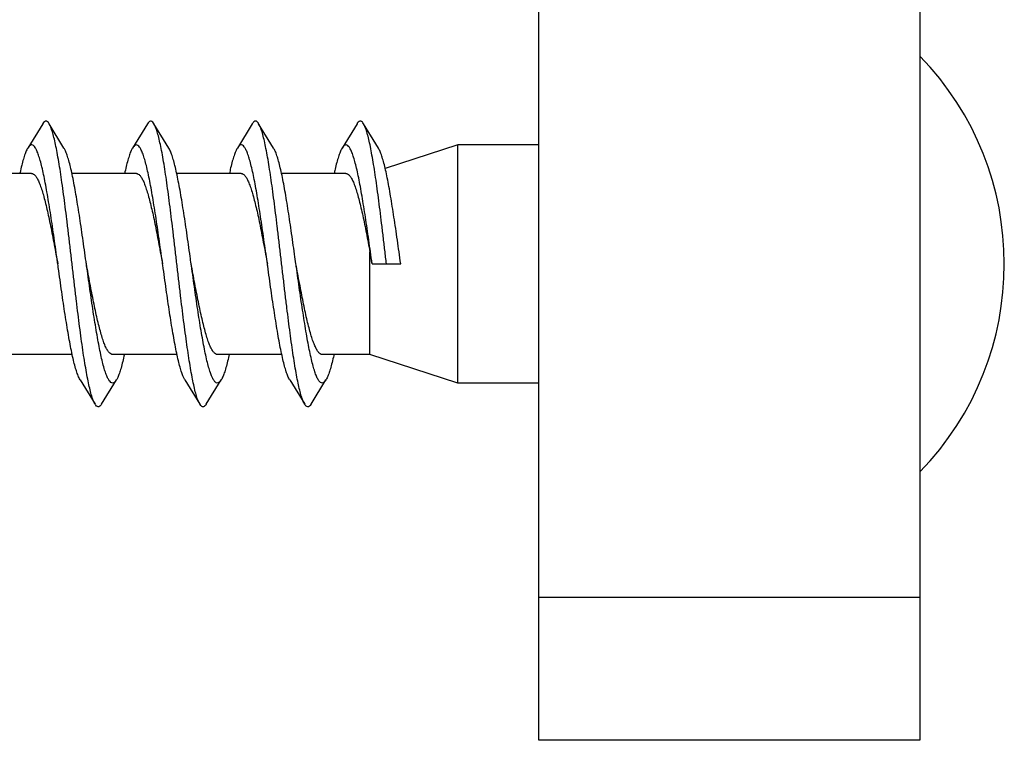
# Model space of a CAD drawing. Header units: millimetres. Extents: x 177 to 351, y 32 to 305.
# Tile 37 of 80: x 298.25 to 300.32, y 85.97 to 87.48. Entities that reach past the tile are written whole.
import ezdxf

# ---------------------------------------------------------------- set-up
doc = ezdxf.new("R2010")
doc.units = ezdxf.units.MM
doc.header["$LTSCALE"] = 30.734
doc.layers.get('0').update_dxf_attribs({"linetype": 'CONTINUOUS'})

msp = doc.modelspace()

# ---------------------------------------------------------------- linework, layer by layer
at = {"color": 7, "linetype": 'Continuous'}
for p, q in [((299.3448, 85.9695), (299.3448, 93.9695)), ((300.1448, 93.9695), (300.1448, 85.9695)), ((298.3031, 87.264), (298.2718, 87.2129)), ((298.3478, 87.2129), (298.3165, 87.264)), ((298.5231, 87.264), (298.4918, 87.2129)), ((298.5678, 87.2129), (298.5365, 87.264)), ((298.7431, 87.264), (298.7118, 87.2129)), ((298.7878, 87.2129), (298.7565, 87.264)), ((298.9631, 87.264), (298.9318, 87.2129)), ((299.0078, 87.2129), (298.9765, 87.264)), ((299.1748, 87.2195), (299.0222, 87.1699)), ((299.1748, 86.7195), (299.1748, 87.2195)), ((299.3448, 87.2195), (299.1748, 87.2195)), ((298.2798, 87.1595), (298.1446, 87.1595)), ((298.4998, 87.1595), (298.3646, 87.1595)), ((298.7198, 87.1595), (298.5846, 87.1595)), ((298.9398, 87.1595), (298.8046, 87.1595)), ((298.9901, 86.7795), (298.9901, 86.9947)), ((298.9948, 86.9695), (299.0548, 86.9695)), ((298.365, 86.7795), (298.2298, 86.7795)), ((298.585, 86.7795), (298.4498, 86.7795)), ((298.805, 86.7795), (298.6698, 86.7795)), ((298.9901, 86.7795), (298.8898, 86.7795)), ((299.1748, 86.7195), (298.9901, 86.7795)), ((298.3818, 86.726), (298.4131, 86.675)), ((298.4265, 86.675), (298.4578, 86.726)), ((298.6018, 86.726), (298.6331, 86.675)), ((298.6465, 86.675), (298.6778, 86.726)), ((298.8218, 86.726), (298.8531, 86.675)), ((298.8665, 86.675), (298.8978, 86.726)), ((299.3448, 86.7195), (299.1748, 86.7195)), ((300.1448, 85.9695), (299.3448, 85.9695))]:
    msp.add_line(p, q, dxfattribs=at)
at = {"color": 9, "linetype": 'Continuous'}
msp.add_line((300.1448, 86.2695), (299.3448, 86.2695), dxfattribs=at)
at = {"color": 7, "linetype": 'Continuous'}
for centre, radius, start, end in [((299.6958, 86.9695), 0.6261, 315.8201, 44.1843), ((293.0596, 85.8856), 6.0334, 10.3493, 10.59283)]:
    msp.add_arc(centre, radius, start, end, dxfattribs=at)
for points, knots in [([(298.3165, 87.264), (298.3156, 87.2655), (298.314, 87.2679), (298.3099, 87.2701), (298.3058, 87.2681), (298.304, 87.2656), (298.3031, 87.264), (298.3031, 87.264)], [0, 0, 0, 0, 0.00521492, 0.00888709, 0.01251081, 0.01780854, 0.01793831, 0.01793831, 0.01793831, 0.01793831]), ([(298.4131, 86.675), (298.4123, 86.6762), (298.4103, 86.6802), (298.4073, 86.688), (298.404, 86.6991), (298.4007, 86.7127), (298.3974, 86.7287), (298.394, 86.7469), (298.3907, 86.7671), (298.3873, 86.7892), (298.384, 86.813), (298.3806, 86.8383), (298.3773, 86.8647), (298.3739, 86.8922), (298.3706, 86.9203), (298.3672, 86.9489), (298.3638, 86.9777), (298.3605, 87.0064), (298.3571, 87.0348), (298.3538, 87.0625), (298.3504, 87.0894), (298.3471, 87.1152), (298.3437, 87.1397), (298.3404, 87.1625), (298.337, 87.1836), (298.3337, 87.2027), (298.3303, 87.2196), (298.327, 87.2343), (298.3237, 87.2465), (298.3205, 87.2561), (298.3179, 87.2616), (298.3166, 87.2639), (298.3165, 87.264)], [0, 0, 0, 0, 0.0042966, 0.0134292, 0.0250179, 0.0390472, 0.0553845, 0.0739363, 0.0945109, 0.1169544, 0.1410531, 0.1665863, 0.1933445, 0.2210446, 0.2494895, 0.2783517, 0.307444, 0.3364193, 0.3650942, 0.3931294, 0.4203385, 0.4464162, 0.4711687, 0.4943466, 0.5157497, 0.5351975, 0.5525006, 0.5675454, 0.5801872, 0.5903862, 0.5981097, 0.5983078, 0.5983078, 0.5983078, 0.5983078]), ([(298.5365, 87.264), (298.5363, 87.2643), (298.5352, 87.2661), (298.5332, 87.2687), (298.5288, 87.27), (298.5254, 87.2674), (298.5238, 87.2652), (298.5231, 87.264)], [0, 0, 0, 0, 0.00129467, 0.00620796, 0.00967174, 0.01358475, 0.01794598, 0.01794598, 0.01794598, 0.01794598]), ([(298.6331, 86.675), (298.632, 86.6768), (298.6296, 86.6816), (298.6265, 86.6904), (298.6232, 86.7021), (298.6199, 86.7163), (298.6166, 86.7328), (298.6132, 86.7515), (298.6099, 86.7722), (298.6065, 86.7948), (298.6032, 86.8189), (298.5998, 86.8445), (298.5965, 86.8712), (298.5931, 86.8988), (298.5898, 86.9271), (298.5864, 86.9557), (298.583, 86.9845), (298.5797, 87.0132), (298.5763, 87.0414), (298.573, 87.069), (298.5696, 87.0957), (298.5663, 87.1212), (298.5629, 87.1453), (298.5596, 87.1677), (298.5562, 87.1884), (298.5529, 87.2069), (298.5496, 87.2234), (298.5462, 87.2374), (298.5429, 87.249), (298.5398, 87.2577), (298.5375, 87.2623), (298.5365, 87.264)], [0, 0, 0, 0, 0.0062465, 0.0159683, 0.0281434, 0.0427344, 0.0596145, 0.0786602, 0.0997056, 0.122552, 0.1470246, 0.1728578, 0.1998758, 0.2277635, 0.2563434, 0.2852742, 0.3143711, 0.3432935, 0.3718424, 0.399705, 0.4266627, 0.4524538, 0.4768402, 0.4996234, 0.5205658, 0.5395252, 0.5562939, 0.5707804, 0.5828402, 0.5924486, 0.5983073, 0.5983073, 0.5983073, 0.5983073]), ([(298.7565, 87.264), (298.7561, 87.2647), (298.7547, 87.2667), (298.7522, 87.2694), (298.7478, 87.2696), (298.745, 87.2669), (298.7436, 87.2649), (298.7431, 87.264)], [0, 0, 0, 0, 0.00265862, 0.00711396, 0.01048917, 0.01477346, 0.01794746, 0.01794746, 0.01794746, 0.01794746]), ([(298.8531, 86.675), (298.853, 86.6751), (298.8516, 86.6775), (298.849, 86.6832), (298.8457, 86.693), (298.8424, 86.7053), (298.8391, 86.72), (298.8358, 86.7371), (298.8324, 86.7563), (298.8291, 86.7774), (298.8257, 86.8004), (298.8224, 86.8249), (298.819, 86.8508), (298.8157, 86.8777), (298.8123, 86.9055), (298.809, 86.9339), (298.8056, 86.9626), (298.8022, 86.9914), (298.7989, 87.02), (298.7955, 87.0481), (298.7922, 87.0755), (298.7888, 87.1019), (298.7855, 87.1271), (298.7821, 87.1508), (298.7788, 87.1728), (298.7754, 87.193), (298.7721, 87.2111), (298.7688, 87.2269), (298.7655, 87.2404), (298.7622, 87.2514), (298.7592, 87.259), (298.7572, 87.2628), (298.7565, 87.264)], [0, 0, 0, 0, 0.0005013, 0.0083392, 0.0186486, 0.0314098, 0.0465533, 0.0639708, 0.0834991, 0.105002, 0.1282432, 0.1530724, 0.179198, 0.2064566, 0.2345238, 0.2632182, 0.2922092, 0.3212896, 0.3501508, 0.3785531, 0.4062335, 0.432922, 0.4584107, 0.4824219, 0.5047941, 0.5252705, 0.5437283, 0.5599591, 0.5738784, 0.5853555, 0.5943719, 0.5983086, 0.5983086, 0.5983086, 0.5983086]), ([(298.9765, 87.264), (298.9759, 87.2651), (298.9744, 87.2672), (298.9712, 87.2699), (298.9668, 87.269), (298.9646, 87.2663), (298.9634, 87.2645), (298.9631, 87.264)], [0, 0, 0, 0, 0.00389809, 0.00795052, 0.01136579, 0.01608406, 0.01794714, 0.01794714, 0.01794714, 0.01794714]), ([(299.0248, 86.9695), (299.0237, 86.9791), (299.0214, 86.9982), (299.0181, 87.0267), (299.0147, 87.0547), (299.0114, 87.0819), (299.008, 87.108), (299.0047, 87.1329), (299.0013, 87.1562), (298.998, 87.1778), (298.9946, 87.1975), (298.9913, 87.2151), (298.988, 87.2304), (298.9847, 87.2433), (298.9814, 87.2536), (298.9786, 87.2603), (298.9769, 87.2634), (298.9765, 87.264)], [0, 0, 0, 0, 0.0290431, 0.057831, 0.08607, 0.1135493, 0.1399601, 0.165128, 0.1887575, 0.2107028, 0.2307078, 0.2486516, 0.2643406, 0.2776845, 0.2885784, 0.2970036, 0.2991556, 0.2991556, 0.2991556, 0.2991556]), ([(298.2718, 87.2129), (298.271, 87.2117), (298.2688, 87.2077), (298.2657, 87.1999), (298.2623, 87.1891), (298.2588, 87.1761), (298.2564, 87.1659), (298.2552, 87.1602), (298.255, 87.1595)], [0, 0, 0, 0, 0.00447121, 0.01363032, 0.02498616, 0.03851266, 0.0540667, 0.05620188, 0.05620188, 0.05620188, 0.05620188]), ([(298.3348, 86.9695), (298.3343, 86.973), (298.3326, 86.985), (298.3298, 87.0052), (298.3263, 87.0299), (298.3228, 87.0539), (298.3192, 87.0772), (298.3157, 87.0993), (298.3122, 87.1201), (298.3087, 87.1393), (298.3052, 87.1569), (298.3017, 87.1725), (298.2982, 87.1861), (298.2947, 87.1974), (298.2913, 87.2065), (298.2878, 87.2133), (298.2845, 87.2178), (298.2804, 87.22), (298.2761, 87.2186), (298.2736, 87.2157), (298.2722, 87.2136), (298.2718, 87.2129)], [0, 0, 0, 0, 0.0107855, 0.0361699, 0.0611986, 0.0856005, 0.1091691, 0.1316224, 0.1527944, 0.1724192, 0.1903661, 0.2064121, 0.2204623, 0.2323639, 0.2420774, 0.2495777, 0.2550142, 0.2588936, 0.2625576, 0.2675327, 0.2700295, 0.2700295, 0.2700295, 0.2700295]), ([(298.3948, 86.9695), (298.3943, 86.973), (298.3926, 86.985), (298.3898, 87.0052), (298.3863, 87.0299), (298.3828, 87.0539), (298.3792, 87.0772), (298.3757, 87.0993), (298.3722, 87.1201), (298.3687, 87.1393), (298.3652, 87.1569), (298.3617, 87.1725), (298.3582, 87.1861), (298.3547, 87.1974), (298.3514, 87.2062), (298.349, 87.2111), (298.3478, 87.2129)], [0, 0, 0, 0, 0.0107855, 0.0361699, 0.0611986, 0.0856005, 0.1091691, 0.1316224, 0.1527944, 0.1724192, 0.1903661, 0.2064121, 0.2204623, 0.2323639, 0.2420774, 0.2486279, 0.2486279, 0.2486279, 0.2486279]), ([(298.4918, 87.2129), (298.4907, 87.2112), (298.4883, 87.2066), (298.4851, 87.198), (298.4816, 87.1868), (298.4782, 87.1737), (298.4761, 87.1643), (298.475, 87.1595)], [0, 0, 0, 0, 0.00606089, 0.01564012, 0.02742332, 0.04134739, 0.05620178, 0.05620178, 0.05620178, 0.05620178]), ([(298.5548, 86.9695), (298.5541, 86.9747), (298.5522, 86.9882), (298.5491, 87.01), (298.5456, 87.0346), (298.5421, 87.0585), (298.5386, 87.0815), (298.535, 87.1034), (298.5315, 87.1239), (298.528, 87.1428), (298.5245, 87.16), (298.521, 87.1753), (298.5175, 87.1884), (298.5141, 87.1994), (298.5106, 87.208), (298.5072, 87.2143), (298.5038, 87.2184), (298.4995, 87.22), (298.4954, 87.218), (298.4932, 87.2152), (298.492, 87.2133), (298.4918, 87.2129)], [0, 0, 0, 0, 0.0156749, 0.0410253, 0.0659363, 0.0902116, 0.1135714, 0.1358056, 0.1566904, 0.1760101, 0.1936036, 0.2092747, 0.2229218, 0.2344031, 0.2436915, 0.2507743, 0.2558548, 0.2595577, 0.2633815, 0.2687045, 0.2700278, 0.2700278, 0.2700278, 0.2700278]), ([(298.6148, 86.9695), (298.6141, 86.9747), (298.6122, 86.9882), (298.6091, 87.01), (298.6056, 87.0346), (298.6021, 87.0585), (298.5986, 87.0815), (298.595, 87.1034), (298.5915, 87.1239), (298.588, 87.1428), (298.5845, 87.16), (298.581, 87.1753), (298.5775, 87.1884), (298.5741, 87.1994), (298.5709, 87.2073), (298.5687, 87.2115), (298.5678, 87.2129)], [0, 0, 0, 0, 0.0156749, 0.0410253, 0.0659363, 0.0902116, 0.1135714, 0.1358056, 0.1566904, 0.1760101, 0.1936036, 0.2092747, 0.2229218, 0.2344031, 0.2436915, 0.248629, 0.248629, 0.248629, 0.248629]), ([(298.7118, 87.2129), (298.7104, 87.2107), (298.7078, 87.2054), (298.7044, 87.196), (298.7009, 87.1844), (298.6978, 87.1719), (298.6959, 87.1634), (298.695, 87.1595)], [0, 0, 0, 0, 0.00773159, 0.01773092, 0.02993962, 0.04425157, 0.05619886, 0.05619886, 0.05619886, 0.05619886]), ([(298.7748, 86.9695), (298.7738, 86.9763), (298.7717, 86.9914), (298.7684, 87.0147), (298.7649, 87.0392), (298.7614, 87.063), (298.7579, 87.0858), (298.7544, 87.1074), (298.7509, 87.1277), (298.7474, 87.1463), (298.7439, 87.1631), (298.7404, 87.178), (298.7369, 87.1907), (298.7334, 87.2012), (298.73, 87.2094), (298.7265, 87.2152), (298.723, 87.219), (298.7186, 87.2199), (298.7147, 87.2172), (298.7128, 87.2146), (298.7118, 87.2129)], [0, 0, 0, 0, 0.0205682, 0.0458617, 0.0706589, 0.0947876, 0.1179351, 0.1399388, 0.1605243, 0.179538, 0.1967641, 0.212064, 0.2252974, 0.2363628, 0.2452218, 0.2518973, 0.2566405, 0.260228, 0.2642634, 0.2700252, 0.2700252, 0.2700252, 0.2700252]), ([(298.8348, 86.9695), (298.8338, 86.9763), (298.8317, 86.9914), (298.8284, 87.0147), (298.8249, 87.0392), (298.8214, 87.063), (298.8179, 87.0858), (298.8144, 87.1074), (298.8109, 87.1277), (298.8074, 87.1463), (298.8039, 87.1631), (298.8004, 87.178), (298.7969, 87.1907), (298.7934, 87.2012), (298.7904, 87.2084), (298.7884, 87.212), (298.7878, 87.2129)], [0, 0, 0, 0, 0.0205682, 0.0458617, 0.0706589, 0.0947876, 0.1179351, 0.1399388, 0.1605243, 0.179538, 0.1967641, 0.212064, 0.2252974, 0.2363628, 0.2452218, 0.2486294, 0.2486294, 0.2486294, 0.2486294]), ([(298.9318, 87.2129), (298.9315, 87.2126), (298.9299, 87.2099), (298.9272, 87.2038), (298.9237, 87.194), (298.9202, 87.1819), (298.9174, 87.1701), (298.9157, 87.1624), (298.915, 87.1595)], [0, 0, 0, 0, 0.00126214, 0.00948569, 0.01991039, 0.03253586, 0.0472383, 0.05620223, 0.05620223, 0.05620223, 0.05620223]), ([(298.9948, 86.9695), (298.9936, 86.9779), (298.9913, 86.9946), (298.9878, 87.0195), (298.9842, 87.0439), (298.9807, 87.0675), (298.9772, 87.0901), (298.9737, 87.1114), (298.9702, 87.1314), (298.9667, 87.1497), (298.9632, 87.1661), (298.9597, 87.1806), (298.9562, 87.1929), (298.9528, 87.2029), (298.9493, 87.2107), (298.9459, 87.2161), (298.9422, 87.2194), (298.9378, 87.2196), (298.9344, 87.2168), (298.9326, 87.2143), (298.9318, 87.2129)], [0, 0, 0, 0, 0.0254593, 0.0506733, 0.0753625, 0.099323, 0.1222637, 0.144017, 0.1643073, 0.1829986, 0.1998565, 0.2147765, 0.227591, 0.238241, 0.2466683, 0.2529478, 0.2573788, 0.2609177, 0.2652079, 0.2700299, 0.2700299, 0.2700299, 0.2700299]), ([(299.0548, 86.9695), (299.0536, 86.9779), (299.0513, 86.9946), (299.0478, 87.0195), (299.0442, 87.0439), (299.0407, 87.0675), (299.0372, 87.0901), (299.0337, 87.1114), (299.0302, 87.1314), (299.0267, 87.1497), (299.0232, 87.1661), (299.0197, 87.1806), (299.0162, 87.1929), (299.0128, 87.2029), (299.0099, 87.2094), (299.0082, 87.2124), (299.0078, 87.2129)], [0, 0, 0, 0, 0.0254593, 0.0506733, 0.0753625, 0.099323, 0.1222637, 0.144017, 0.1643073, 0.1829986, 0.1998565, 0.2147765, 0.227591, 0.238241, 0.2466683, 0.248629, 0.248629, 0.248629, 0.248629]), ([(298.2798, 87.1595), (298.2804, 87.1595), (298.2826, 87.1592), (298.286, 87.1568), (298.2898, 87.1522), (298.2935, 87.1455), (298.2972, 87.1368), (298.3009, 87.1262), (298.3047, 87.1138), (298.3084, 87.0997), (298.3122, 87.084), (298.3159, 87.0671), (298.3197, 87.049), (298.3235, 87.0299), (298.3273, 87.0102), (298.331, 86.9899), (298.3335, 86.9763), (298.3348, 86.9695)], [0, 0, 0, 0, 0.0019112, 0.0063114, 0.0121327, 0.0197243, 0.0291514, 0.0404241, 0.0534305, 0.068086, 0.0842076, 0.1016625, 0.1202217, 0.1397149, 0.1598934, 0.1805498, 0.2014389, 0.2014389, 0.2014389, 0.2014389]), ([(298.4998, 87.1595), (298.5004, 87.1595), (298.5026, 87.1592), (298.506, 87.1568), (298.5098, 87.1522), (298.5135, 87.1455), (298.5172, 87.1368), (298.5209, 87.1262), (298.5247, 87.1138), (298.5284, 87.0997), (298.5322, 87.084), (298.536, 87.0671), (298.5397, 87.049), (298.5435, 87.0299), (298.5473, 87.0102), (298.551, 86.9899), (298.5535, 86.9763), (298.5548, 86.9695)], [0, 0, 0, 0, 0.0019118, 0.0063124, 0.0121342, 0.0197261, 0.0291544, 0.040427, 0.0534355, 0.06809, 0.0842146, 0.1016659, 0.1202265, 0.1397164, 0.1598946, 0.1805501, 0.2014389, 0.2014389, 0.2014389, 0.2014389]), ([(298.7198, 87.1595), (298.7204, 87.1595), (298.7226, 87.1592), (298.726, 87.1568), (298.7298, 87.1522), (298.7335, 87.1455), (298.7372, 87.1368), (298.7409, 87.1262), (298.7447, 87.1138), (298.7484, 87.0997), (298.7522, 87.084), (298.756, 87.0671), (298.7597, 87.049), (298.7635, 87.0299), (298.7673, 87.0102), (298.771, 86.9899), (298.7735, 86.9763), (298.7748, 86.9695)], [0, 0, 0, 0, 0.0019121, 0.0063126, 0.0121344, 0.0197261, 0.0291542, 0.0404267, 0.0534349, 0.0680897, 0.0842141, 0.1016665, 0.1202286, 0.1397174, 0.1598963, 0.1805505, 0.2014389, 0.2014389, 0.2014389, 0.2014389]), ([(298.9398, 87.1595), (298.9403, 87.1595), (298.9422, 87.1593), (298.9455, 87.1573), (298.9492, 87.1529), (298.9529, 87.1466), (298.9566, 87.1383), (298.9603, 87.1281), (298.964, 87.1161), (298.9677, 87.1023), (298.9715, 87.0871), (298.9752, 87.0705), (298.9789, 87.0528), (298.9827, 87.034), (298.9864, 87.0146), (298.9889, 87.0014), (298.9901, 86.9947)], [0, 0, 0, 0, 0.0014382, 0.0056652, 0.0112257, 0.0184895, 0.0275693, 0.0384545, 0.0510806, 0.065331, 0.0810748, 0.0981383, 0.1163514, 0.1355038, 0.1553931, 0.1757936, 0.1757936, 0.1757936, 0.1757936]), ([(298.3818, 86.726), (298.3809, 86.7275), (298.3786, 86.7318), (298.3754, 86.74), (298.3719, 86.751), (298.3684, 86.7642), (298.3649, 86.7796), (298.3614, 86.7968), (298.3579, 86.8158), (298.3544, 86.8364), (298.3509, 86.8583), (298.3474, 86.8814), (298.3439, 86.9053), (298.3403, 86.93), (298.3373, 86.9514), (298.3355, 86.9646), (298.3348, 86.9695)], [0, 0, 0, 0, 0.0052576, 0.0146218, 0.0262012, 0.0399122, 0.0556792, 0.0733214, 0.0927252, 0.1136457, 0.1359421, 0.1593295, 0.1836392, 0.2085717, 0.2339259, 0.2486289, 0.2486289, 0.2486289, 0.2486289]), ([(298.4498, 86.7795), (298.4492, 86.7795), (298.447, 86.7798), (298.4436, 86.7821), (298.4398, 86.7868), (298.4361, 86.7935), (298.4324, 86.8021), (298.4287, 86.8127), (298.4249, 86.8252), (298.4212, 86.8393), (298.4174, 86.8549), (298.4136, 86.8719), (298.4099, 86.89), (298.4061, 86.909), (298.4023, 86.9288), (298.3986, 86.949), (298.3961, 86.9626), (298.3948, 86.9695)], [0, 0, 0, 0, 0.0019119, 0.0063124, 0.0121341, 0.019726, 0.0291541, 0.0404266, 0.0534348, 0.0680894, 0.0842132, 0.1016651, 0.120225, 0.139716, 0.1598943, 0.18055, 0.2014389, 0.2014389, 0.2014389, 0.2014389]), ([(298.4578, 86.726), (298.4575, 86.7256), (298.4563, 86.7237), (298.4541, 86.7209), (298.4499, 86.7189), (298.4457, 86.7207), (298.4423, 86.7249), (298.4388, 86.7313), (298.4354, 86.74), (298.4319, 86.751), (298.4284, 86.7642), (298.4249, 86.7796), (298.4214, 86.7968), (298.4179, 86.8158), (298.4144, 86.8364), (298.4109, 86.8583), (298.4074, 86.8814), (298.4039, 86.9053), (298.4003, 86.93), (298.3973, 86.9514), (298.3955, 86.9646), (298.3948, 86.9695)], [0, 0, 0, 0, 0.0015649, 0.0068154, 0.0106027, 0.0143376, 0.0194849, 0.0266569, 0.0360211, 0.0476006, 0.0613115, 0.0770786, 0.0947208, 0.1141246, 0.135045, 0.1573414, 0.1807288, 0.2050385, 0.2299711, 0.2553252, 0.2700282, 0.2700282, 0.2700282, 0.2700282]), ([(298.6018, 86.726), (298.6006, 86.728), (298.5981, 86.733), (298.5947, 86.7419), (298.5912, 86.7534), (298.5878, 86.767), (298.5843, 86.7827), (298.5808, 86.8003), (298.5773, 86.8197), (298.5737, 86.8405), (298.5702, 86.8627), (298.5667, 86.8859), (298.5632, 86.91), (298.5597, 86.9347), (298.5569, 86.9546), (298.5553, 86.9662), (298.5548, 86.9695)], [0, 0, 0, 0, 0.0068815, 0.0166793, 0.0286685, 0.042791, 0.0589257, 0.0769241, 0.0966342, 0.1178346, 0.1403626, 0.1639391, 0.1883964, 0.2134178, 0.2388298, 0.2486277, 0.2486277, 0.2486277, 0.2486277]), ([(298.6698, 86.7795), (298.6692, 86.7795), (298.667, 86.7798), (298.6636, 86.7821), (298.6598, 86.7868), (298.6561, 86.7935), (298.6524, 86.8021), (298.6487, 86.8127), (298.6449, 86.8252), (298.6412, 86.8393), (298.6374, 86.8549), (298.6336, 86.8719), (298.6299, 86.89), (298.6261, 86.909), (298.6223, 86.9288), (298.6186, 86.949), (298.6161, 86.9626), (298.6148, 86.9695)], [0, 0, 0, 0, 0.0019115, 0.0063117, 0.0121332, 0.0197245, 0.0291517, 0.0404238, 0.0534298, 0.0680852, 0.0842064, 0.1016619, 0.120221, 0.1397146, 0.1598932, 0.1805497, 0.2014389, 0.2014389, 0.2014389, 0.2014389]), ([(298.6778, 86.726), (298.6773, 86.7253), (298.6759, 86.7231), (298.6734, 86.7203), (298.6691, 86.719), (298.665, 86.7213), (298.6616, 86.7259), (298.6582, 86.7328), (298.6547, 86.7419), (298.6512, 86.7534), (298.6478, 86.767), (298.6443, 86.7827), (298.6408, 86.8003), (298.6373, 86.8197), (298.6337, 86.8405), (298.6302, 86.8627), (298.6267, 86.8859), (298.6232, 86.91), (298.6197, 86.9347), (298.6169, 86.9546), (298.6153, 86.9662), (298.6148, 86.9695)], [0, 0, 0, 0, 0.0027269, 0.0076285, 0.0112713, 0.0151891, 0.0207014, 0.0282837, 0.0380815, 0.0500707, 0.0641932, 0.0803279, 0.0983263, 0.1180364, 0.1392368, 0.1617648, 0.1853413, 0.2097986, 0.23482, 0.260232, 0.2700299, 0.2700299, 0.2700299, 0.2700299]), ([(298.8218, 86.726), (298.8217, 86.7262), (298.8202, 86.7286), (298.8175, 86.7343), (298.8141, 86.744), (298.8106, 86.7558), (298.8071, 86.7699), (298.8036, 86.786), (298.8001, 86.8039), (298.7966, 86.8236), (298.7931, 86.8447), (298.7896, 86.8671), (298.786, 86.8905), (298.7825, 86.9147), (298.779, 86.9395), (298.7764, 86.9578), (298.775, 86.9679), (298.7748, 86.9695)], [0, 0, 0, 0, 0.0005908, 0.0085916, 0.0188188, 0.0312183, 0.0457455, 0.0622398, 0.0805922, 0.1005922, 0.122076, 0.1448153, 0.1685865, 0.1931694, 0.2182857, 0.2437327, 0.2486275, 0.2486275, 0.2486275, 0.2486275]), ([(298.8978, 86.726), (298.8972, 86.7249), (298.8956, 86.7227), (298.8926, 86.7197), (298.8882, 86.7192), (298.8843, 86.7221), (298.881, 86.727), (298.8775, 86.7343), (298.8741, 86.744), (298.8706, 86.7558), (298.8671, 86.7699), (298.8636, 86.786), (298.8601, 86.8039), (298.8566, 86.8236), (298.8531, 86.8447), (298.8496, 86.8671), (298.846, 86.8905), (298.8425, 86.9147), (298.839, 86.9395), (298.8364, 86.9578), (298.835, 86.9679), (298.8348, 86.9695)], [0, 0, 0, 0, 0.0038119, 0.0083919, 0.0119503, 0.0161028, 0.021994, 0.0299948, 0.040222, 0.0526215, 0.0671487, 0.083643, 0.1019954, 0.1219954, 0.1434792, 0.1662185, 0.1899897, 0.2145726, 0.2396889, 0.2651359, 0.2700307, 0.2700307, 0.2700307, 0.2700307]), ([(298.8898, 86.7795), (298.8891, 86.7795), (298.887, 86.7798), (298.8835, 86.7822), (298.8798, 86.7869), (298.8761, 86.7936), (298.8724, 86.8023), (298.8686, 86.8129), (298.8649, 86.8253), (298.8611, 86.8394), (298.8574, 86.855), (298.8536, 86.872), (298.8499, 86.8901), (298.8461, 86.9091), (298.8423, 86.9288), (298.8386, 86.949), (298.8361, 86.9626), (298.8348, 86.9695)], [0, 0, 0, 0, 0.0019767, 0.0063866, 0.0122285, 0.0198331, 0.0292731, 0.0405524, 0.0535581, 0.0682148, 0.0843243, 0.1017716, 0.1203087, 0.139787, 0.1599376, 0.180575, 0.2014392, 0.2014392, 0.2014392, 0.2014392]), ([(298.4746, 86.7795), (298.4735, 86.7744), (298.4713, 86.7649), (298.4679, 86.7517), (298.4644, 86.7406), (298.4612, 86.7322), (298.4588, 86.7277), (298.4578, 86.726)], [0, 0, 0, 0, 0.0154379, 0.02926661, 0.04097537, 0.05046315, 0.05620264, 0.05620264, 0.05620264, 0.05620264]), ([(298.6946, 86.7795), (298.6944, 86.7786), (298.6931, 86.7726), (298.6907, 86.7623), (298.6872, 86.7494), (298.6837, 86.7387), (298.6807, 86.7311), (298.6786, 86.7272), (298.6778, 86.726)], [0, 0, 0, 0, 0.00276214, 0.01825671, 0.0316861, 0.04297177, 0.05203385, 0.05620163, 0.05620163, 0.05620163, 0.05620163]), ([(298.9146, 86.7795), (298.9142, 86.7776), (298.9127, 86.7707), (298.91, 86.7597), (298.9065, 86.7472), (298.9031, 86.7369), (298.9002, 86.7301), (298.8983, 86.7268), (298.8978, 86.726)], [0, 0, 0, 0, 0.00589962, 0.02099687, 0.03402902, 0.04488424, 0.05352671, 0.05620186, 0.05620186, 0.05620186, 0.05620186]), ([(298.4265, 86.675), (298.4259, 86.674), (298.4245, 86.672), (298.4216, 86.6693), (298.4172, 86.6697), (298.4148, 86.6724), (298.4135, 86.6743), (298.4131, 86.675)], [0, 0, 0, 0, 0.00341214, 0.00762154, 0.01100203, 0.01554399, 0.01794747, 0.01794747, 0.01794747, 0.01794747]), ([(298.6465, 86.675), (298.6458, 86.6737), (298.6441, 86.6714), (298.6406, 86.6689), (298.6363, 86.6704), (298.6343, 86.673), (298.6333, 86.6747), (298.6331, 86.675)], [0, 0, 0, 0, 0.00457586, 0.00842713, 0.01192146, 0.01692884, 0.01794486, 0.01794486, 0.01794486, 0.01794486]), ([(298.8665, 86.675), (298.8664, 86.6749), (298.8655, 86.6733), (298.8637, 86.6707), (298.8595, 86.6689), (298.8556, 86.6712), (298.8539, 86.6736), (298.8531, 86.675)], [0, 0, 0, 0, 0.00042423, 0.00562329, 0.00920265, 0.0129276, 0.01794098, 0.01794098, 0.01794098, 0.01794098])]:
    msp.add_open_spline(points, degree=3, knots=knots, dxfattribs=at)

doc.saveas('drawing.dxf')
